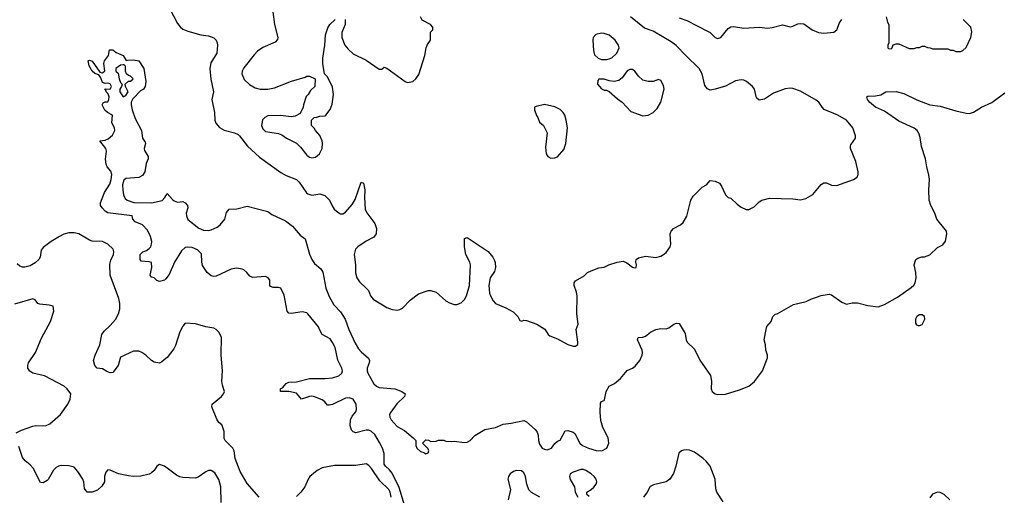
# Model space of a CAD drawing. Header units: inches. Extents: x 2323201 to 2563958, y 895391 to 1023096.
# Tile 79 of 196: x 2398869 to 2406486, y 1011665 to 1015348. Entities that reach past the tile are written whole.
import ezdxf

# ---------------------------------------------------------------- set-up
doc = ezdxf.new("R2010")
doc.units = ezdxf.units.IN
doc.header["$MEASUREMENT"] = 0
doc.layers.add('C3091', color=7, linetype='Continuous')
doc.layers.add('C4001', color=7, linetype='Continuous')

msp = doc.modelspace()

# ---------------------------------------------------------------- linework, layer by layer
at = {"layer": 'C3091', "color": 5}
for points, elevation in [([(2400000, 1013341.1), (2399999.5, 1013340.5), (2399990, 1013332.3), (2399950, 1013321.2), (2399930, 1013328), (2399908.9, 1013348.9), (2399890, 1013355.3), (2399879, 1013370), (2399892, 1013430), (2399888.4, 1013468.4), (2399870, 1013474), (2399810, 1013478), (2399802, 1013490), (2399801.2, 1013530), (2399822, 1013550), (2399850, 1013560.7), (2399870, 1013577.3), (2399882.7, 1013590), (2399889.3, 1013610), (2399892.3, 1013630), (2399882, 1013670), (2399857.7, 1013717.7), (2399818.4, 1013758.4), (2399762, 1013782), (2399744.7, 1013804.7), (2399738, 1013830), (2399550, 1013853.3), (2399530, 1013865.1), (2399506, 1013890), (2399494.3, 1013910), (2399493, 1013930), (2399524.8, 1014010), (2399565.4, 1014074.6), (2399578, 1014110), (2399582.4, 1014150), (2399574.3, 1014174.3), (2399545.1, 1014210), (2399537, 1014230), (2399532.9, 1014267.1), (2399540.9, 1014330), (2399535.1, 1014350), (2399488.7, 1014410), (2399530, 1014414.4), (2399554.5, 1014425.5), (2399587, 1014453), (2399604, 1014490), (2399602, 1014510), (2399582.7, 1014550), (2399588, 1014610), (2399549.3, 1014629.3), (2399526.6, 1014646.6), (2399506, 1014690), (2399516, 1014704), (2399530, 1014711.3), (2399550, 1014712), (2399559, 1014730), (2399561.2, 1014750), (2399553.6, 1014773.6), (2399538, 1014790), (2399538, 1014798), (2399528.4, 1014811.6), (2399570, 1014811.3), (2399579.3, 1014830), (2399570, 1014852.7), (2399550, 1014856), (2399530, 1014853.2), (2399510, 1014862), (2399497.2, 1014897.2), (2399482, 1014922), (2399450, 1014932.7), (2399430, 1014949.5), (2399407.6, 1014990), (2399398, 1015030), (2399410, 1015036), (2399430, 1015026), (2399490, 1014942), (2399510, 1014938), (2399528.4, 1014951.6), (2399519, 1015010), (2399524, 1015030), (2399555.3, 1015070), (2399564.7, 1015115.3), (2399590, 1015116), (2399615.3, 1015095.3), (2399670, 1015070.6), (2399692, 1015032), (2399704, 1015036), (2399750, 1015036.3), (2399790, 1015030.6), (2399830.7, 1014970), (2399846, 1014870), (2399841, 1014830), (2399826, 1014810), (2399803.7, 1014796.3), (2399743.4, 1014736.6), (2399732.2, 1014710), (2399731.7, 1014690), (2399739.5, 1014650), (2399761.8, 1014581.8), (2399810.3, 1014490), (2399818, 1014430), (2399839.8, 1014399.8), (2399842.8, 1014390), (2399833, 1014350), (2399835.2, 1014335.2), (2399862, 1014290), (2399862, 1014270), (2399846.6, 1014233.4), (2399838.4, 1014170), (2399819.3, 1014140.7), (2399790, 1014126.9), (2399690, 1014118), (2399673.7, 1014106.3), (2399665.3, 1014070), (2399667.1, 1014027.1), (2399672.5, 1013992.5), (2399684.1, 1013964.1), (2399701, 1013950), (2399751.3, 1013931.3), (2399890, 1013930.2), (2399971.1, 1013948.9), (2399993.2, 1013970), (2400000, 1013983)], 120), ([(2400000, 1012724.3), (2399970, 1012699.3), (2399950, 1012689.3), (2399910, 1012695.1), (2399888.1, 1012708.1), (2399845.2, 1012750), (2399814, 1012770), (2399790, 1012780.9), (2399750, 1012782), (2399650, 1012734.5), (2399630.4, 1012670), (2399590, 1012617.2), (2399570, 1012612.7), (2399542.5, 1012622.5), (2399510, 1012644), (2399468.7, 1012650), (2399449.3, 1012670), (2399441.2, 1012710), (2399452, 1012750), (2399490, 1012831), (2399505.4, 1012910), (2399523.6, 1012936.4), (2399570, 1012978.9), (2399610, 1013025.7), (2399634.2, 1013070), (2399644.4, 1013110), (2399645, 1013150), (2399635, 1013190), (2399569.8, 1013370.2), (2399566.3, 1013453.7), (2399574.1, 1013485.9), (2399595.1, 1013530), (2399597.6, 1013550), (2399591.1, 1013571.1), (2399550, 1013609.4), (2399510, 1013629.5), (2399430, 1013633.5), (2399410, 1013639.7), (2399326.6, 1013690), (2399290, 1013698.6), (2399250, 1013698.3), (2399210, 1013686.5), (2399178, 1013670), (2399112.2, 1013630), (2399050, 1013582.9), (2399036.2, 1013563.8), (2399027.2, 1013510), (2399016.5, 1013490), (2398990, 1013465.6), (2398950, 1013442), (2398910, 1013432.3), (2398890, 1013432.3), (2398870, 1013439.6), (2398850, 1013456.3)], 140), ([(2398842.7, 1012150), (2398884, 1012170), (2398970, 1012200.9), (2398994.8, 1012205.3), (2399070, 1012203.2), (2399102.7, 1012217.3), (2399183.6, 1012290), (2399242.7, 1012370), (2399259.3, 1012410), (2399265.2, 1012450), (2399237.2, 1012490), (2399213.2, 1012510), (2399060.9, 1012590), (2398970.6, 1012610.6), (2398946.6, 1012626.6), (2398932.1, 1012650), (2398930.9, 1012670), (2398936.4, 1012690), (2398990.8, 1012770), (2399038.9, 1012881.1), (2399107, 1013010), (2399132.7, 1013090), (2399129, 1013129), (2399098.4, 1013138.4), (2399024, 1013144), (2399009.2, 1013150), (2398990, 1013179.3), (2398970, 1013186.6), (2398830, 1013144.7)], 160), ([(2400000, 1011882.4), (2399990, 1011889.7), (2399950, 1011902.9), (2399930.7, 1011890), (2399910, 1011857.2), (2399890, 1011839.3), (2399870, 1011829.3), (2399806.9, 1011813.1), (2399750, 1011809.7), (2399710, 1011816.4), (2399632.3, 1011832.3), (2399570, 1011859.3), (2399550, 1011862), (2399535.3, 1011844.7), (2399526.4, 1011813.6), (2399526, 1011770), (2399504.5, 1011735.5), (2399470, 1011705.2), (2399430, 1011689.3), (2399390, 1011689.2), (2399370, 1011718), (2399364.7, 1011770), (2399356.9, 1011790), (2399317.7, 1011850), (2399290, 1011883), (2399250, 1011892.8), (2399190, 1011896), (2399170, 1011890.9), (2399150, 1011879.2), (2399130, 1011859.1), (2399090, 1011786.6), (2399081.4, 1011778.6), (2399050, 1011761.2), (2399030, 1011764), (2398974.3, 1011874.3), (2398950, 1011901.8), (2398910.7, 1011930.7), (2398890, 1011958.4), (2398862.2, 1012042.2)], 160)]:
    msp.add_lwpolyline(points, dxfattribs=dict(at, elevation=elevation))
at = {"layer": 'C3091', "color": 5, "elevation": 120}
msp.add_lwpolyline([(2399678, 1014998), (2399670, 1014998), (2399650, 1014995.3), (2399614, 1014970), (2399614, 1014950), (2399630, 1014934), (2399638.8, 1014890), (2399650, 1014862), (2399662, 1014850), (2399658, 1014830), (2399644, 1014810), (2399644, 1014790), (2399670, 1014752), (2399690, 1014762), (2399708, 1014790), (2399688, 1014830), (2399686, 1014850), (2399710, 1014872), (2399727.3, 1014872.7), (2399746, 1014890), (2399726, 1014910), (2399710, 1014915.3), (2399695.3, 1014930), (2399688, 1014950), (2399687.3, 1014987.3)], close=True, dxfattribs=at)
at = {"layer": 'C4001', "color": 5}
for points, elevation in [([(2400000, 1015491.8), (2400090, 1015318.4), (2400110, 1015292), (2400130, 1015275.3), (2400170, 1015260.3), (2400269.3, 1015230.7), (2400330, 1015222.8), (2400370, 1015208), (2400388.9, 1015188.9), (2400397, 1015170), (2400398.9, 1015150), (2400393.4, 1015090), (2400347.1, 1015012.9), (2400339.6, 1014970), (2400348.2, 1014888.2), (2400367.4, 1014790), (2400354.9, 1014730), (2400375.2, 1014630), (2400378.3, 1014570), (2400386.8, 1014546.8), (2400414.4, 1014514.4), (2400450, 1014493.8), (2400530, 1014472.4), (2400558, 1014458), (2400570, 1014448.7), (2400632.6, 1014370), (2400724.6, 1014284.6), (2400890, 1014163.6), (2400930, 1014141.3), (2401010, 1014111.2), (2401030.2, 1014090), (2401088.1, 1014008.1), (2401099.3, 1013999.3), (2401130, 1013990.3), (2401190, 1013998.8), (2401230, 1013987.1), (2401265.4, 1013950), (2401285.5, 1013905.5), (2401302.1, 1013882.1), (2401330, 1013856.5), (2401350, 1013844.9), (2401370, 1013844), (2401390, 1013856.9), (2401441.9, 1013918.1), (2401463.8, 1013956.2), (2401510, 1014091.3), (2401530, 1014081), (2401539, 1014030), (2401537.2, 1013970), (2401542.2, 1013882.2), (2401553.8, 1013853.8), (2401617.4, 1013770), (2401629, 1013730), (2401626.5, 1013690), (2401610, 1013663.1), (2401550, 1013632.1), (2401485.3, 1013590), (2401466.5, 1013570), (2401455.8, 1013530), (2401466.5, 1013450), (2401468.2, 1013388.2), (2401476.5, 1013350), (2401497.6, 1013317.6), (2401550, 1013270.4), (2401566.4, 1013250), (2401583.1, 1013210), (2401604.2, 1013184.2), (2401710, 1013118.4), (2401750, 1013104.9), (2401790, 1013098), (2401810, 1013103), (2401830, 1013115.5), (2401890, 1013177.3), (2401955.5, 1013224.5), (2402029.5, 1013250.5), (2402050, 1013250.8), (2402090, 1013238.8), (2402166.8, 1013170), (2402194.4, 1013154.4), (2402230, 1013143.7), (2402250, 1013143.1), (2402283.3, 1013156.7), (2402310, 1013182.4), (2402325.7, 1013210), (2402348.3, 1013290), (2402355.6, 1013450), (2402351.6, 1013470), (2402319.6, 1013530), (2402309.6, 1013590), (2402310, 1013654), (2402330, 1013662), (2402493.1, 1013553.1), (2402530.3, 1013510.3), (2402542.9, 1013482.9), (2402548.7, 1013468.7), (2402550.3, 1013430), (2402541, 1013399), (2402510, 1013349), (2402498, 1013290), (2402503.8, 1013230), (2402510.4, 1013210), (2402533, 1013170), (2402550, 1013150.6), (2402630, 1013117.3), (2402687.1, 1013087.1), (2402722, 1013050), (2402738, 1013018), (2402750, 1013014), (2402770, 1013022), (2402790, 1013018), (2402870, 1012991), (2402930.7, 1012950.7), (2402958, 1012910), (2402970, 1012901), (2403030, 1012876), (2403110, 1012833), (2403150, 1012820.3), (2403170, 1012818.7), (2403186.3, 1012833.7), (2403188, 1012852), (2403175.1, 1012950), (2403189.2, 1012990), (2403178, 1013070), (2403182, 1013210), (2403177.7, 1013237.7), (2403158, 1013290), (2403159.3, 1013310), (2403170, 1013326), (2403235.1, 1013364.9), (2403262, 1013390), (2403290, 1013404), (2403350, 1013427.3), (2403390, 1013430.8), (2403428, 1013450), (2403490, 1013470.8), (2403538, 1013478), (2403565.4, 1013465.4), (2403610, 1013432), (2403630, 1013426), (2403638, 1013430), (2403642, 1013450), (2403635.3, 1013470), (2403638, 1013490), (2403657.2, 1013502.8), (2403710, 1013516.3), (2403790, 1013506), (2403830, 1013517), (2403850.9, 1013529.1), (2403870, 1013546), (2403901.3, 1013590), (2403906.6, 1013610), (2403901.6, 1013690), (2403908.3, 1013711.7), (2403926, 1013730), (2403980.8, 1013759.2), (2404001.5, 1013778.6), (2404030, 1013826), (2404062, 1013950), (2404078.7, 1013981.3), (2404149.4, 1014050.6), (2404182, 1014070), (2404210, 1014102), (2404250, 1014098.8), (2404282, 1014082), (2404299.5, 1014059.5), (2404330, 1013991), (2404350, 1013970.8), (2404370, 1013966.8), (2404419, 1013919), (2404450, 1013895.5), (2404490, 1013878), (2404510, 1013878), (2404550, 1013898), (2404590, 1013937.1), (2404610, 1013950.5), (2404670, 1013964.9), (2404850, 1013960.3), (2404910, 1013953.6), (2404950, 1013962.8), (2405006.2, 1013993.8), (2405068.3, 1014071.7), (2405090, 1014085.5), (2405110, 1014083.8), (2405150, 1014066), (2405190, 1014065.3), (2405319.3, 1014110), (2405347, 1014130), (2405355.6, 1014150), (2405355.6, 1014170), (2405338, 1014250), (2405295.1, 1014350), (2405295.1, 1014370), (2405300.1, 1014379.9), (2405336, 1014430), (2405335.1, 1014450), (2405313.2, 1014510), (2405266, 1014570), (2405198, 1014610), (2405092.3, 1014652.3), (2405076, 1014670), (2405051.1, 1014710), (2405030, 1014724.7), (2404910, 1014794.2), (2404850, 1014816.4), (2404830, 1014819.2), (2404790, 1014811.9), (2404701.3, 1014778.7), (2404630, 1014733.3), (2404590, 1014725.6), (2404570, 1014744), (2404552.9, 1014810), (2404539.3, 1014830), (2404492.3, 1014870), (2404470, 1014878.8), (2404450, 1014881.5), (2404405.9, 1014874.1), (2404330, 1014834.7), (2404249.4, 1014809.4), (2404210, 1014802.7), (2404190, 1014813.2), (2404170, 1014839), (2404149.1, 1014930), (2404125.4, 1014970), (2404021.4, 1015070), (2403948.8, 1015148.8), (2403910, 1015177), (2403770, 1015258.2), (2403702, 1015282), (2403595.6, 1015370)], 140), ([(2400826.8, 1015410), (2400840.7, 1015310), (2400866, 1015210), (2400864.7, 1015195.3), (2400845.4, 1015174.6), (2400750, 1015132), (2400710, 1015104.5), (2400683, 1015077), (2400603.7, 1014976.3), (2400590.4, 1014950), (2400588.8, 1014928.8), (2400606, 1014886), (2400646.3, 1014846.3), (2400690, 1014821.3), (2400730, 1014810.4), (2400790, 1014810.6), (2400840.2, 1014819.8), (2400971.6, 1014871.6), (2401076.4, 1014903.6), (2401090, 1014912), (2401111.6, 1014911.6), (2401154, 1014890), (2401152, 1014830), (2401119.6, 1014800.4), (2401102, 1014770), (2401086.4, 1014753.6), (2401064.7, 1014690), (2401062, 1014670), (2401038, 1014622), (2400999.6, 1014600.4), (2400970, 1014595.3), (2400885.6, 1014605.6), (2400790, 1014602.7), (2400766, 1014590), (2400748.3, 1014571.7), (2400740.5, 1014530), (2400750, 1014502.8), (2400770, 1014483), (2400870, 1014467.3), (2400895.9, 1014455.9), (2400932, 1014430), (2401010, 1014391.3), (2401041.4, 1014361.4), (2401090, 1014298.8), (2401110, 1014282.8), (2401130, 1014278.8), (2401156.6, 1014283.4), (2401189.5, 1014310.5), (2401209.3, 1014350), (2401212.3, 1014390), (2401209.3, 1014410), (2401192.1, 1014452.1), (2401158, 1014490), (2401148.4, 1014508.4), (2401126, 1014530), (2401126, 1014570), (2401148.4, 1014591.6), (2401167.3, 1014592.7), (2401190, 1014602), (2401230, 1014604.7), (2401238, 1014610), (2401270, 1014652), (2401285.6, 1014694.4), (2401292.7, 1014730), (2401296, 1014770), (2401290, 1014826), (2401250, 1014906), (2401226, 1014930), (2401215.3, 1015010), (2401215.3, 1015050), (2401229.1, 1015150.9), (2401234, 1015230), (2401253.6, 1015286.4), (2401268.7, 1015310), (2401310, 1015351)], 160), ([(2401386, 1015350), (2401386.8, 1015310), (2401361, 1015250), (2401360.7, 1015210), (2401384.9, 1015150), (2401410, 1015118.8), (2401450, 1015084), (2401550, 1015034), (2401650, 1014966), (2401670, 1014964.7), (2401690, 1014981), (2401710, 1014974), (2401850, 1014870.7), (2401870, 1014862), (2401910, 1014870.8), (2401933.2, 1014890), (2401956.6, 1014923.4), (2402004.5, 1015070), (2402013.2, 1015130), (2402023.7, 1015156.3), (2402048, 1015190), (2402048.4, 1015251.6), (2402066, 1015270), (2402066, 1015290), (2402048, 1015310), (2401983.7, 1015343.7), (2401969.4, 1015369.4)], 160), ([(2403970, 1015362.3), (2404030, 1015343), (2404190, 1015260.4), (2404210, 1015248.2), (2404250, 1015210.4), (2404270, 1015201.6), (2404292.3, 1015210), (2404350, 1015280.5), (2404370, 1015292.4), (2404390, 1015294.4), (2404470, 1015281.6), (2404590, 1015290.3), (2404656.1, 1015283.9), (2404690, 1015286.7), (2404770, 1015308.2), (2404830, 1015292.7), (2404850, 1015297.1), (2404890, 1015317), (2404910, 1015319.5), (2404935.1, 1015315.1), (2404999.3, 1015270), (2405050, 1015250.3), (2405090, 1015245.2), (2405167.2, 1015252.8), (2405189.6, 1015270), (2405210, 1015322.8), (2405230, 1015350.8)], 140), ([(2405572, 1015370), (2405582, 1015330), (2405592, 1015310), (2405594, 1015170), (2405584.7, 1015150), (2405586, 1015130), (2405590, 1015126), (2405610, 1015122), (2405618, 1015130), (2405627.3, 1015152.7), (2405650, 1015162), (2405670, 1015162), (2405750, 1015124.7), (2405790, 1015124.7), (2405810, 1015132), (2405830, 1015132), (2405850, 1015142), (2405870, 1015142), (2405892.7, 1015132.7), (2405911.6, 1015131.6), (2405930, 1015122), (2406050, 1015122), (2406070, 1015112), (2406091.6, 1015111.6), (2406110, 1015102), (2406150, 1015102), (2406166, 1015110), (2406190, 1015134), (2406228, 1015210), (2406234.6, 1015254.6), (2406226, 1015290), (2406168.9, 1015348.9)], 140), ([(2400000, 1013983), (2400010, 1014002), (2400050, 1013954.8), (2400064.4, 1013944.4), (2400090, 1013936.3), (2400130, 1013939.1), (2400150.3, 1013930.3), (2400168.2, 1013908.2), (2400170.4, 1013890), (2400158, 1013850), (2400158.9, 1013830), (2400170, 1013800.7), (2400254.3, 1013734.3), (2400290, 1013718.5), (2400330, 1013716.9), (2400350, 1013721.2), (2400397.3, 1013742.7), (2400420.2, 1013759.8), (2400456.3, 1013803.7), (2400470, 1013856), (2400490, 1013880.5), (2400550, 1013884.2), (2400630, 1013904.2), (2400790, 1013862.4), (2400820.4, 1013840.4), (2400924.9, 1013790), (2400980.7, 1013750), (2401039.8, 1013679.8), (2401077.3, 1013650), (2401111.8, 1013531.8), (2401130, 1013490.8), (2401150, 1013460.7), (2401198, 1013418), (2401214.3, 1013394.3), (2401237.7, 1013270), (2401264.3, 1013204.3), (2401300.5, 1013140.5), (2401350, 1013085.8), (2401387.9, 1013030), (2401416, 1012950), (2401464.2, 1012844.2), (2401490, 1012800.3), (2401510, 1012775.8), (2401567.2, 1012727.2), (2401574.4, 1012710), (2401572.7, 1012690), (2401558.4, 1012650), (2401557.6, 1012630), (2401563.1, 1012610), (2401609, 1012529), (2401629, 1012509), (2401650, 1012499.3), (2401770, 1012490.5), (2401824.7, 1012470), (2401850.5, 1012450.5), (2401847.3, 1012430), (2401787, 1012373), (2401739.1, 1012310), (2401730.6, 1012290), (2401733, 1012270), (2401743, 1012250), (2401790, 1012197.3), (2401847.3, 1012167.3), (2401914, 1012110), (2401934, 1012090), (2401934, 1012050), (2401942, 1012030), (2401970, 1012004.7), (2401996, 1011996), (2402010, 1011986), (2402030, 1011994), (2402034, 1012010), (2402030, 1012026), (2401986, 1012070), (2402010, 1012094), (2402031.6, 1012091.6), (2402050, 1012082), (2402090, 1012084.7), (2402109.2, 1012090.8), (2402150, 1012091.3), (2402165.4, 1012085.4), (2402210, 1012081), (2402230, 1012084), (2402310, 1012074.4), (2402330, 1012077.6), (2402354.5, 1012090), (2402391.2, 1012128.8), (2402466.6, 1012173.4), (2402550, 1012190.4), (2402610, 1012217), (2402670, 1012223.6), (2402770, 1012243.1), (2402790, 1012234.9), (2402855.8, 1012175.8), (2402873.6, 1012153.6), (2402881.1, 1012130), (2402882.7, 1012090), (2402890, 1012060.7), (2402910, 1012030.5), (2402930, 1012021.3), (2402950, 1012017.1), (2402984, 1012030), (2403010, 1012066), (2403030, 1012084.7), (2403050, 1012092), (2403090, 1012164.7), (2403110, 1012166.8), (2403150, 1012153.4), (2403162.8, 1012142.8), (2403202.6, 1012070), (2403223.1, 1012050), (2403270.6, 1012030), (2403330, 1012012.2), (2403371.6, 1012008.4), (2403411.6, 1012030), (2403428, 1012070), (2403420.5, 1012110), (2403380.5, 1012190), (2403365.4, 1012245.4), (2403359.6, 1012310), (2403362.5, 1012377.5), (2403369.3, 1012390.7), (2403390, 1012398), (2403394.5, 1012405.5), (2403407, 1012470), (2403429.7, 1012510.3), (2403470, 1012530.7), (2403517.2, 1012570), (2403569.6, 1012630.4), (2403610, 1012648.4), (2403630, 1012663.8), (2403666.6, 1012710), (2403684.4, 1012750), (2403686.2, 1012770), (2403683.9, 1012790), (2403649.6, 1012870), (2403653.6, 1012886.4), (2403690, 1012890.3), (2403710, 1012897.6), (2403750, 1012928.4), (2403790, 1012948.4), (2403830, 1012955.5), (2403870, 1012954), (2403890, 1012960.7), (2403930, 1012990.7), (2403950, 1012998.8), (2403970, 1012996), (2404018, 1012918), (2404025.5, 1012870), (2404033, 1012850), (2404090, 1012797.1), (2404132, 1012712), (2404212.6, 1012592.6), (2404221.1, 1012550), (2404219.1, 1012490), (2404226.8, 1012470), (2404250, 1012450.7), (2404266.4, 1012446.4), (2404330, 1012448.5), (2404438.4, 1012481.6), (2404510.7, 1012509.3), (2404552.5, 1012547.5), (2404615.1, 1012630), (2404654, 1012730), (2404654, 1012750), (2404642, 1012790), (2404639, 1012830), (2404629.2, 1012870), (2404644.5, 1012950), (2404650, 1012971.3), (2404682, 1013010), (2404695.3, 1013050), (2404713.2, 1013066.8), (2404730, 1013071), (2404856.5, 1013143.5), (2404954.6, 1013165.4), (2404990, 1013184.7), (2405070, 1013211.3), (2405130, 1013222), (2405150, 1013218), (2405230, 1013161), (2405266.4, 1013146.4), (2405310, 1013156), (2405350, 1013156), (2405430, 1013136), (2405510, 1013124.9), (2405558.6, 1013141.4), (2405659.4, 1013200.6), (2405766.2, 1013273.8), (2405787.2, 1013292.8), (2405797.6, 1013310), (2405805.6, 1013350), (2405802.9, 1013390), (2405789.3, 1013450.7), (2405802, 1013490), (2405818, 1013502), (2405849.4, 1013510.6), (2405870, 1013510.8), (2405910, 1013527.3), (2405970, 1013584.7), (2406010, 1013604.7), (2406030, 1013634), (2406041.2, 1013690), (2406039, 1013710), (2405963.6, 1013803.6), (2405949.6, 1013850), (2405918.7, 1013910), (2405905.1, 1013950), (2405902.9, 1014030), (2405907.2, 1014110), (2405903.3, 1014143.3), (2405886, 1014210), (2405876.8, 1014270), (2405845.3, 1014365.3), (2405835.9, 1014435.9), (2405826.2, 1014470), (2405812.6, 1014490), (2405790, 1014507.4), (2405670, 1014563.5), (2405559, 1014639), (2405489.7, 1014670), (2405442.9, 1014710), (2405427, 1014730), (2405422, 1014750), (2405430, 1014756), (2405490, 1014758), (2405530, 1014766), (2405569.2, 1014790.8), (2405650, 1014791.6), (2405710, 1014775.5), (2405808.3, 1014728.3), (2405910, 1014688.8), (2405990, 1014678), (2406110, 1014642.8), (2406190, 1014624.4), (2406217.6, 1014622.4), (2406247.7, 1014632.3), (2406310, 1014670.6), (2406390, 1014707.3), (2406490, 1014781)], 120), ([(2401870, 1011511.6), (2401805.5, 1011725.5), (2401750, 1011835.6), (2401730, 1011862.4), (2401698, 1011890), (2401690, 1011907), (2401688, 1011990), (2401676, 1012030), (2401653.3, 1012073.3), (2401615.8, 1012135.8), (2401590, 1012160.2), (2401570, 1012169.1), (2401550, 1012169.8), (2401469.7, 1012149.7), (2401450, 1012156), (2401436, 1012170), (2401426.8, 1012206.8), (2401429.2, 1012250), (2401440.9, 1012279.1), (2401470, 1012312), (2401475.1, 1012330), (2401471.3, 1012370), (2401450, 1012409), (2401418.6, 1012418.6), (2401390, 1012416), (2401290, 1012369.3), (2401262, 1012362), (2401250, 1012364), (2401229.4, 1012390), (2401210, 1012405.1), (2401150, 1012427), (2401130, 1012432), (2401110, 1012429.5), (2401050, 1012408.7), (2401010, 1012455.3), (2400950, 1012469.3), (2400886, 1012470), (2400886, 1012490), (2400902, 1012498), (2400930, 1012531.3), (2400950, 1012541), (2401010, 1012543.8), (2401110, 1012570.3), (2401230, 1012570.3), (2401290, 1012575.6), (2401337.2, 1012590), (2401362, 1012610), (2401365.6, 1012630), (2401361.3, 1012650), (2401331.1, 1012711.1), (2401310, 1012809), (2401290, 1012849.3), (2401270, 1012876), (2401209.7, 1012909.7), (2401190, 1012944), (2401181.6, 1012970), (2401098.9, 1013070), (2401090, 1013078.3), (2401054.7, 1013085.3), (2400970, 1013071.8), (2400950, 1013076), (2400939.5, 1013090), (2400916, 1013216), (2400890, 1013269.2), (2400870, 1013274.5), (2400830, 1013273.2), (2400810, 1013282), (2400804, 1013290), (2400805.2, 1013330), (2400792.3, 1013350), (2400770, 1013360.7), (2400670, 1013352.3), (2400650, 1013361.2), (2400627.3, 1013390), (2400603.7, 1013410), (2400590, 1013417.4), (2400550, 1013423.1), (2400504.5, 1013415.5), (2400390, 1013361.1), (2400370, 1013358.9), (2400350, 1013364.7), (2400320.7, 1013390), (2400284.2, 1013444.2), (2400278.4, 1013470), (2400276, 1013536), (2400245.4, 1013565.4), (2400202.8, 1013582.8), (2400170, 1013587.1), (2400150, 1013583), (2400122, 1013558), (2400067.2, 1013470), (2400024.8, 1013375.2), (2400000, 1013341.1)], 120), ([(2400720.5, 1011650), (2400630, 1011757), (2400573.7, 1011850), (2400535.1, 1011950), (2400527.1, 1012010), (2400516.9, 1012030), (2400458, 1012090), (2400450, 1012103.7), (2400450, 1012158), (2400438.3, 1012198.3), (2400431.9, 1012211.9), (2400410, 1012229.2), (2400394.5, 1012254.5), (2400355.6, 1012350), (2400359.3, 1012370), (2400429.3, 1012430), (2400445.2, 1012450), (2400452.3, 1012470), (2400437.5, 1012517.5), (2400432.7, 1012550), (2400438.4, 1012630), (2400426.6, 1012750), (2400430.9, 1012890), (2400410, 1012927.3), (2400390, 1012949.6), (2400370, 1012959.7), (2400310.2, 1012969.8), (2400230, 1012992.1), (2400150, 1012997.4), (2400130, 1012974), (2400107.6, 1012930), (2400074, 1012826), (2400060.6, 1012799.4), (2400010, 1012732.7), (2400000, 1012724.3)], 140), ([(2404310, 1011613.2), (2404262.9, 1011690), (2404255.3, 1011715.3), (2404248.4, 1011790), (2404210, 1011891.5), (2404179.8, 1011930), (2404156, 1011950), (2404090, 1011998.8), (2404050, 1012013.5), (2404030, 1012017.4), (2404004.9, 1012015.1), (2403990, 1012009.4), (2403968.6, 1011991.4), (2403944.2, 1011890), (2403925.8, 1011834.2), (2403898.4, 1011790), (2403870, 1011768.6), (2403772.9, 1011747.1), (2403746.2, 1011733.8), (2403723.8, 1011690), (2403694.9, 1011650)], 120), ([(2400428.2, 1011608.2), (2400426.4, 1011730), (2400410, 1011787), (2400378, 1011838), (2400350, 1011858.2), (2400330, 1011856.8), (2400310, 1011847.3), (2400250, 1011804.2), (2400230, 1011796.8), (2400130, 1011803.6), (2400107.9, 1011807.9), (2400082, 1011822), (2400000, 1011882.4)], 160), ([(2401743.4, 1011650), (2401734.5, 1011690), (2401724.1, 1011710), (2401656.1, 1011776.1), (2401590, 1011872.4), (2401570, 1011896.9), (2401550, 1011909.6), (2401470, 1011896.9), (2401305.1, 1011894.9), (2401210, 1011878.9), (2401170, 1011858.3), (2401114, 1011810), (2401099.5, 1011790), (2401074.6, 1011730), (2401045.3, 1011690), (2401010, 1011656.9)], 140), ([(2402892.7, 1011650), (2402827.6, 1011687.6), (2402808, 1011708), (2402791.5, 1011750), (2402781.4, 1011810), (2402770, 1011838), (2402750, 1011855.3), (2402710, 1011857.4), (2402690, 1011849.8), (2402663.6, 1011830), (2402650.3, 1011810), (2402646, 1011790), (2402666, 1011710), (2402648.7, 1011630)], 120), ([(2403275.5, 1011655.5), (2403255.3, 1011670), (2403255.3, 1011690), (2403290, 1011710.4), (2403310, 1011728), (2403328.2, 1011750), (2403333.7, 1011770), (2403328.6, 1011790), (2403314.5, 1011810), (2403291.2, 1011831.2), (2403250, 1011857.5), (2403230, 1011864.5), (2403210, 1011865.4), (2403150, 1011843.1), (2403127.6, 1011830), (2403122.7, 1011810), (2403128.2, 1011788.2), (2403160.5, 1011730), (2403167.3, 1011690), (2403186, 1011650)], 120), ([(2406063.7, 1011630), (2406020.9, 1011670), (2405990, 1011685.6), (2405970.5, 1011689.5), (2405930, 1011674.5), (2405910, 1011645.2)], 120)]:
    msp.add_lwpolyline(points, dxfattribs=dict(at, elevation=elevation))
for points, elevation in [([(2403370, 1015242.9), (2403326, 1015234), (2403306, 1015210), (2403302.8, 1015190), (2403307.3, 1015110), (2403316.3, 1015076.3), (2403344.7, 1015050), (2403370, 1015038.8), (2403410, 1015039.1), (2403430, 1015044.9), (2403450, 1015054), (2403489.7, 1015090.3), (2403505.6, 1015130), (2403501.6, 1015150), (2403476.2, 1015190), (2403430, 1015229.6), (2403390, 1015241.6)], 160), ([(2403610, 1014962), (2403590, 1014962), (2403567.9, 1014952.1), (2403530, 1014899), (2403503.5, 1014876.5), (2403469, 1014869), (2403430, 1014874), (2403390, 1014888), (2403350, 1014888), (2403342, 1014878), (2403338, 1014850), (2403370, 1014812), (2403390, 1014802), (2403410, 1014802), (2403430, 1014792), (2403494.6, 1014734.6), (2403530, 1014710.7), (2403598, 1014638), (2403690, 1014603), (2403730, 1014607.7), (2403770, 1014630.7), (2403799.7, 1014660.3), (2403829.6, 1014710), (2403854.5, 1014810), (2403850, 1014838), (2403830, 1014878), (2403810, 1014884), (2403770, 1014869.2), (2403730.7, 1014869.3), (2403690, 1014879), (2403655.3, 1014910), (2403629.1, 1014949.1)], 160), ([(2402930, 1014692.7), (2402863.5, 1014676.5), (2402852, 1014670), (2402851.3, 1014650), (2402867.1, 1014607.1), (2402878, 1014590), (2402890, 1014554), (2402922, 1014530), (2402950.9, 1014470.9), (2402938, 1014362), (2402940.7, 1014310), (2402956, 1014290), (2402976.8, 1014276.8), (2403010, 1014277.3), (2403030, 1014287.3), (2403078, 1014342), (2403095.1, 1014390), (2403106, 1014510), (2403097.2, 1014570), (2403085.2, 1014610), (2403074, 1014630), (2403050, 1014654), (2403010, 1014673.2)], 160), ([(2405850, 1013062.9), (2405830, 1013062.4), (2405810.6, 1013050), (2405798.4, 1013030), (2405798.5, 1012998.5), (2405806, 1012986), (2405820.5, 1012980.5), (2405830, 1012979.1), (2405850, 1012987.7), (2405871.8, 1013030), (2405869.5, 1013049.5)], 120)]:
    msp.add_lwpolyline(points, close=True, dxfattribs=dict(at, elevation=elevation))

doc.saveas('drawing.dxf')
